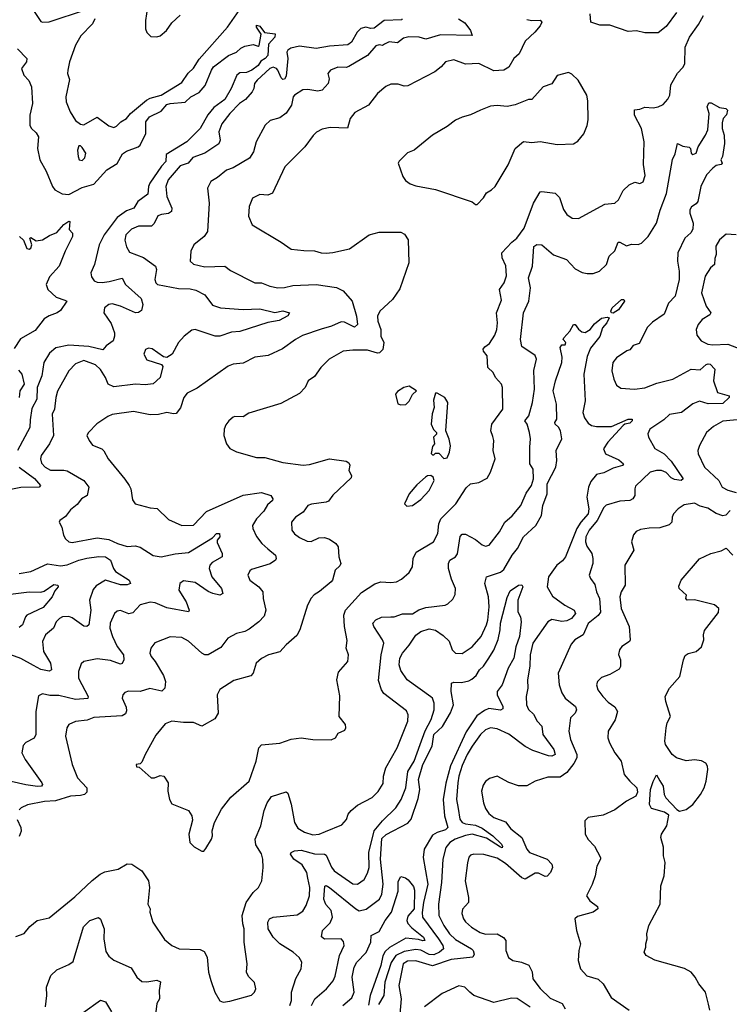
# Model space of a CAD drawing. Extents: x 1268547 to 1425625, y 515768 to 616754.
# Tile 199 of 256: x 1353598 to 1357875, y 522871 to 528800. Entities that reach past the tile are written whole.
import ezdxf

# ---------------------------------------------------------------- set-up
doc = ezdxf.new("R2010")
doc.units = 0

msp = doc.modelspace()

# ---------------------------------------------------------------- linework, layer by layer
at = {"layer": '0CON10XD'}
for points in [[(1353646.5, 528905), (1353725, 528789.2), (1353735, 528784.3), (1353775, 528787.5), (1353995, 528858.1)], [(1354374.5, 528915.5), (1354356.2, 528795), (1354356.7, 528745), (1354365, 528722.5), (1354388.3, 528698.3), (1354425, 528696.7), (1354445, 528703.3), (1354483.8, 528735), (1354515, 528780), (1354565, 528826.2)], [(1354050.8, 528805), (1354036.9, 528775), (1353967.1, 528702.9), (1353934.7, 528645.3), (1353898.1, 528545), (1353888.1, 528495), (1353887.1, 528475), (1353899.1, 528439.1), (1353877.1, 528335), (1353877.5, 528305), (1353903.1, 528245), (1353935, 528192), (1353965, 528170.8), (1353985, 528167.5), (1354065, 528212.5), (1354135, 528161.2), (1354165, 528151.2), (1354182.3, 528157.7), (1354207.5, 528185), (1354241.2, 528205), (1354266.2, 528235), (1354362.5, 528315), (1354385, 528328), (1354450, 528345), (1354575, 528421.1), (1354612.7, 528477.3), (1354645, 528507.1), (1354679, 528561), (1354850.3, 528755), (1354934.6, 528875)], [(1357556.3, 528843.7), (1357495, 528758.8), (1357445, 528721.2), (1357365, 528720.8), (1357315, 528732.5), (1357265, 528729.2), (1357155, 528766), (1357095, 528766.2), (1357040, 528785), (1357036.2, 528835)], [(1355902, 528805), (1355901.7, 528798.3), (1355795, 528794.7), (1355735, 528748), (1355715, 528746.1), (1355685, 528753.9), (1355655, 528746.3), (1355632.2, 528725), (1355597.1, 528665), (1355575, 528648.9), (1355465, 528640.9), (1355385, 528627.1), (1355285, 528640), (1355231.9, 528628.1), (1355215, 528617.1), (1355209.1, 528605), (1355214.8, 528565), (1355205, 528460), (1355195, 528442.5), (1355185, 528440), (1355175, 528449.1), (1355154.7, 528495), (1355145, 528505.8), (1355125, 528513.1), (1355105, 528505.3), (1355028.7, 528435), (1355013.1, 528415), (1355010, 528385), (1354999.5, 528365), (1354959.9, 528320.1), (1354922.9, 528295), (1354865, 528235.5), (1354816.7, 528173.3), (1354797.5, 528125), (1354806.2, 528075), (1354798.2, 528051.8), (1354715, 527995.9), (1354640.8, 527969.2), (1354614.2, 527935), (1354565, 527920), (1354493.2, 527835), (1354479.2, 527795), (1354484.7, 527735.3), (1354514.7, 527665), (1354513.9, 527645), (1354495, 527631.9), (1354452.8, 527627.2), (1354431.5, 527618.5), (1354408.1, 527571.9), (1354392.9, 527557.1), (1354315, 527556.9), (1354271.2, 527538.8), (1354238.5, 527505), (1354232.3, 527472.3), (1354241.4, 527431.4), (1354260.5, 527400.5), (1354345, 527368.2), (1354416.9, 527315), (1354422.2, 527295), (1354413.6, 527235), (1354418.9, 527215), (1354428.8, 527205), (1354555, 527180.4), (1354625, 527179.6), (1354660.3, 527170.3), (1354713.4, 527143.4), (1354761.2, 527081.2), (1354808.8, 527065), (1354945, 527054.2), (1355045, 527058.7), (1355135, 527037.1), (1355185, 527045.8), (1355223.8, 527035), (1355213.6, 527016.4), (1355161.2, 526988.8), (1355093.7, 526976.3), (1354925, 526922.5), (1354875, 526917.5), (1354805, 526894.7), (1354775.4, 526894.6), (1354655, 526933.3), (1354635, 526931.2), (1354589.5, 526895), (1354555.6, 526855), (1354516.7, 526785), (1354485, 526766.2), (1354465, 526768.8), (1354397.6, 526817.6), (1354375, 526822), (1354355.8, 526814.2), (1354347.1, 526785), (1354365, 526751.4), (1354453.8, 526723.8), (1354461.2, 526711.2), (1354445.5, 526644.5), (1354402.9, 526607.1), (1354355, 526601.5), (1354295.3, 526604.7), (1354165, 526588.2), (1354131.9, 526605), (1354115, 526645.6), (1354085, 526693.6), (1354055, 526721.6), (1353985, 526746.7), (1353935, 526726.5), (1353895, 526685.6), (1353827.1, 526562.9), (1353816.2, 526525), (1353808.2, 526455), (1353794.7, 526425.3), (1353802.9, 526295), (1353778.5, 526245), (1353727.3, 526175), (1353723.8, 526155), (1353728.9, 526128.9), (1353750.9, 526105), (1353785, 526088.1), (1353865, 526088), (1353885, 526082.9), (1353985, 526025.6), (1354014.5, 525985), (1354005.5, 525935), (1353970.5, 525915), (1353945, 525880.6), (1353905, 525849.2), (1353875, 525809.2), (1353840, 525785), (1353836.7, 525775), (1353851.4, 525745), (1353862.1, 525695), (1353875, 525672.9), (1353895, 525655.6), (1353915, 525652.5), (1354065, 525679.7), (1354135, 525670.3), (1354187.5, 525645), (1354245, 525627.9), (1354295, 525631.4), (1354324.4, 525624.4), (1354402.8, 525572.8), (1354450, 525565), (1354535, 525582.7), (1354615, 525591.3), (1354760.9, 525679.1), (1354785, 525705.6), (1354803.3, 525705), (1354804.3, 525685), (1354788.8, 525665), (1354787.7, 525652.3), (1354818.1, 525585), (1354818.1, 525565), (1354758.1, 525531.9), (1354744.4, 525515), (1354739.5, 525495), (1354755.4, 525445), (1354813.6, 525375), (1354823.1, 525345), (1354805, 525335.4), (1354762.5, 525345), (1354735, 525356.5), (1354655, 525410), (1354585, 525420.2), (1354562.6, 525405), (1354557.9, 525365), (1354601.1, 525295), (1354619.2, 525245), (1354615.8, 525234.2), (1354485, 525258.6), (1354415, 525288.6), (1354385, 525291.8), (1354325, 525275.6), (1354280.9, 525229.1), (1354256.9, 525223.1), (1354205, 525241.9), (1354185, 525239.2), (1354169.2, 525225), (1354142.7, 525165), (1354140.8, 525135), (1354157.3, 525085), (1354186.2, 525025), (1354224.7, 524974.7), (1354226.4, 524945), (1354216.2, 524923.8), (1354205, 524919.1), (1354145, 524941.3), (1354065, 524950.5), (1353985, 524934.2), (1353968.8, 524921.2), (1353951.9, 524875), (1353953.6, 524835), (1354010, 524725), (1354008.5, 524711.5), (1353934.6, 524705.4), (1353835, 524730.8), (1353780.9, 524730.9), (1353735, 524741.2), (1353711.2, 524728.8), (1353696.4, 524635), (1353695.6, 524495), (1353685, 524474), (1353635, 524448), (1353619.7, 524430.3), (1353612.2, 524385), (1353630.4, 524345), (1353732.5, 524205), (1353735.7, 524195), (1353730, 524185), (1353705, 524182.9), (1353635, 524193.1), (1353546.9, 524213.1)], [(1356242, 528805), (1356280.2, 528780.2), (1356314.4, 528735), (1356326, 528704), (1356135, 528709.3), (1356045, 528682), (1356006.5, 528693.5), (1355943.8, 528696.2), (1355911.3, 528688.7), (1355875, 528661.2), (1355825, 528667.2), (1355796.7, 528653.3), (1355785, 528644.3), (1355765, 528647.5), (1355745, 528641.5), (1355695, 528584.4), (1355581.7, 528518.3), (1355565, 528512.7), (1355515, 528513.1), (1355471.2, 528495), (1355454.3, 528475.7), (1355462.7, 528442.7), (1355457.5, 528415), (1355422, 528375), (1355395, 528369.6), (1355335, 528379.5), (1355305, 528377.1), (1355253.8, 528346.2), (1355245.5, 528334.5), (1355235.9, 528285), (1355205, 528237.7), (1355165, 528208.2), (1355106.8, 528193.2), (1355078, 528165), (1355024, 528065), (1355006.9, 528003.1), (1354984, 527965), (1354885, 527907.8), (1354845, 527893.3), (1354791.2, 527848.8), (1354750, 527825), (1354730.8, 527785), (1354739.4, 527695), (1354729.4, 527525), (1354710, 527495), (1354648.6, 527445), (1354630, 527405), (1354625.8, 527345.8), (1354646.7, 527326.7), (1354715, 527311.8), (1354835, 527315.8), (1354869.5, 527289.5), (1355015, 527215.8), (1355055, 527215.5), (1355105, 527195.7), (1355154.5, 527184.5), (1355195, 527187.3), (1355245, 527200), (1355385, 527204.5), (1355507.5, 527187.5), (1355546.8, 527166.8), (1355601.5, 527105), (1355627.6, 527015), (1355635, 526964.2), (1355615, 526948.9), (1355555, 526979.3), (1355535, 526980.9), (1355477.5, 526955), (1355415, 526936.7), (1355301.8, 526898.2), (1355260, 526875), (1355182.7, 526817.3), (1355095, 526777.5), (1355015, 526766.9), (1354945, 526730.8), (1354885, 526725.8), (1354855, 526712.5), (1354668.6, 526581.4), (1354608.3, 526551.7), (1354587.1, 526525), (1354566.6, 526463.4), (1354542.1, 526427.9), (1354525, 526425.7), (1354485, 526434.4), (1354435, 526421.5), (1354385, 526420), (1354285, 526439.5), (1354155, 526422.2), (1354128.9, 526411.1), (1354063.7, 526366.3), (1354013.3, 526315), (1354003.8, 526295), (1354016.2, 526265), (1354037.3, 526237.3), (1354092.5, 526215), (1354105, 526203.3), (1354131.4, 526155), (1354232.8, 526032.8), (1354257.5, 525995), (1354267.1, 525975), (1354277.7, 525907.7), (1354294.1, 525884.1), (1354385, 525860), (1354425.9, 525855.9), (1354495, 525790), (1354574.5, 525754.5), (1354645, 525756.5), (1354725, 525838.9), (1354945, 525936.4), (1355055, 525953.6), (1355112.5, 525935), (1355123.8, 525915), (1355122, 525905), (1355092.1, 525877.9), (1355070.4, 525839.6), (1355024.8, 525795.2), (1355001.5, 525755), (1355003.6, 525735), (1355025, 525687.5), (1355056.7, 525645), (1355092.9, 525612.9), (1355139.4, 525575), (1355144.2, 525555.8), (1355139.2, 525545), (1355107.2, 525522.8), (1354995, 525489.4), (1354985, 525481.2), (1354974, 525455), (1354986, 525425), (1355040, 525385), (1355064.2, 525355), (1355065.6, 525315), (1355082.5, 525245), (1355071.4, 525208.6), (1355040, 525175), (1354980.4, 525129.6), (1354955, 525115.6), (1354905, 525104.3), (1354853.4, 525076.6), (1354811.1, 525018.9), (1354735, 524975.7), (1354715, 524975.6), (1354695, 524985.6), (1354615, 525058.5), (1354575, 525080.5), (1354505, 525083.8), (1354413.4, 525046.6), (1354387.8, 525015), (1354382.7, 524985), (1354390, 524965), (1354415.6, 524935), (1354465, 524850.8), (1354476.3, 524815), (1354472.2, 524775), (1354455, 524757.1), (1354382.8, 524772.8), (1354325, 524755.2), (1354255, 524756.5), (1354231.3, 524748.7), (1354219.2, 524735), (1354216.7, 524715), (1354240.4, 524660.4), (1354242.6, 524637.4), (1354235, 524620), (1354215, 524608.5), (1354045, 524598.9), (1354005, 524582.9), (1353935, 524574.5), (1353895, 524555.7), (1353882.7, 524535), (1353874.5, 524485), (1353914.4, 524315), (1353947.1, 524235), (1354002.3, 524175), (1354002.3, 524147.7), (1353988, 524135), (1353965, 524127.7), (1353905, 524123.6), (1353815, 524096.5), (1353748.7, 524091.3), (1353645, 524071.8), (1353607.5, 524055), (1353595, 524042.9)], [(1356655, 528800.8), (1356685, 528794.6), (1356735, 528796.4), (1356745.6, 528785), (1356735, 528763.3), (1356702.1, 528725), (1356645, 528669.4), (1356608.5, 528595), (1356576.7, 528565), (1356545, 528513.6), (1356515, 528495.4), (1356455, 528492.2), (1356365, 528536.4), (1356285, 528531.1), (1356215, 528557.1), (1356164.5, 528545.5), (1356138, 528515), (1356100, 528485), (1355938, 528402), (1355915, 528398.6), (1355879.3, 528410.7), (1355835, 528410.8), (1355805, 528397.5), (1355754.2, 528355), (1355700.8, 528285), (1355618.3, 528241.7), (1355590.8, 528205), (1355574.3, 528145.7), (1355468.9, 528151.1), (1355420.4, 528139.6), (1355387.8, 528122.2), (1355366.8, 528103.2), (1355316.7, 528035), (1355196.7, 527913.3), (1355122.2, 527755), (1355094, 527744), (1355045, 527748.1), (1355001.2, 527725), (1354981.4, 527675), (1354976.2, 527616.2), (1355000, 527565), (1355175, 527460.8), (1355235, 527417.5), (1355310.7, 527410.7), (1355375, 527408.5), (1355415, 527395.9), (1355445, 527394.6), (1355485, 527396.9), (1355585, 527420), (1355705, 527504.1), (1355765, 527520), (1355895, 527520), (1355918.2, 527508.2), (1355940, 527475), (1355942.9, 527335), (1355890, 527180), (1355845.7, 527114.3), (1355768, 527045), (1355754.4, 527015), (1355755.8, 526985), (1355774.4, 526935), (1355775, 526893.3), (1355791.8, 526855), (1355786.5, 526813.5), (1355766, 526794), (1355755, 526792.7), (1355695, 526810), (1355605, 526810), (1355546.7, 526803.3), (1355462.9, 526755), (1355412.9, 526705), (1355375, 526651.2), (1355336.2, 526625), (1355319.2, 526585), (1355285, 526549.2), (1355171.5, 526488.5), (1354979.5, 526430.5), (1354945, 526407.5), (1354895, 526411.2), (1354885, 526406.2), (1354858.8, 526385), (1354840.3, 526359.7), (1354830.8, 526335), (1354828, 526295), (1354843.8, 526245), (1354865, 526218), (1354905, 526197.1), (1355025, 526162.9), (1355076.4, 526163.6), (1355185, 526133.1), (1355307.3, 526117.3), (1355345, 526121.5), (1355465, 526154.5), (1355565, 526141.5), (1355581.1, 526131.1), (1355587.9, 526117.9), (1355581.4, 526085), (1355598.8, 526055), (1355595, 526041.2), (1355485, 525936.7), (1355459.1, 525900.9), (1355445, 525894.3), (1355357, 525883), (1355335, 525874.2), (1355305.6, 525835), (1355260, 525805), (1355237.1, 525775), (1355237.5, 525725), (1355255, 525702.9), (1355285, 525681.1), (1355330.7, 525660.7), (1355355, 525656.9), (1355400.7, 525679.3), (1355435, 525681.9), (1355465, 525672), (1355503.3, 525645), (1355518, 525625), (1355522.2, 525565), (1355533.5, 525525), (1355528, 525512), (1355499.2, 525485), (1355484.1, 525425.9), (1355475.8, 525414.2), (1355405, 525356.2), (1355372.7, 525337.3), (1355354.3, 525315.7), (1355332.5, 525275), (1355286.5, 525125), (1355267.8, 525092.2), (1355203.7, 525036.3), (1355165, 524992.9), (1355097.5, 524975), (1355055, 524954), (1355024.3, 524925), (1355004.3, 524865.7), (1354991.7, 524848.3), (1354889.7, 524820.3), (1354804.2, 524765.8), (1354788.8, 524735), (1354794, 524625), (1354775, 524590), (1354695, 524545.7), (1354645, 524567.5), (1354585, 524567.1), (1354515, 524575.7), (1354475, 524560.8), (1354419.1, 524490.9), (1354353.9, 524376.1), (1354335, 524330), (1354325, 524320), (1354300, 524315), (1354301.7, 524301.7), (1354318.3, 524298.3), (1354390, 524235), (1354410, 524235), (1354445, 524248), (1354466.7, 524245), (1354493.8, 524205), (1354491.2, 524155), (1354501.2, 524105), (1354515, 524077.5), (1354615, 524038.8), (1354635.9, 524005.9), (1354639.3, 523980.7), (1354616.7, 523895), (1354623.3, 523845), (1354649.3, 523819.3), (1354695, 523792.5), (1354707, 523793), (1354720.7, 523809.3), (1354753.9, 523866.1), (1354760, 523885), (1354758.8, 523915), (1354772.5, 523965), (1354814.2, 524045.8), (1354871.3, 524118.7), (1354980.8, 524215), (1355024.3, 524335), (1355040, 524415), (1355055, 524433.8), (1355165, 524444.4), (1355235, 524466.9), (1355295, 524475.7), (1355365.8, 524465.8), (1355475, 524464.4), (1355501.2, 524475), (1355517, 524503), (1355557.3, 524522.7), (1355563.8, 524535), (1355561.2, 524555), (1355524.2, 524605), (1355527.9, 524727.9), (1355508.8, 524825), (1355519.5, 524870.5), (1355576.2, 524935), (1355580, 524975), (1355566, 525015), (1355571.2, 525061.2), (1355555.7, 525145), (1355550.8, 525215), (1355560.8, 525245), (1355658.9, 525351.1), (1355737.6, 525402.4), (1355775, 525414.6), (1355835, 525410), (1355868.8, 525415), (1355899.8, 525430.2), (1355945, 525470.8), (1355965.8, 525505), (1355969.4, 525555), (1355987, 525593), (1356092.5, 525655), (1356117.5, 525705), (1356123.9, 525765), (1356136.7, 525793.3), (1356226.9, 525885), (1356288.3, 525981.7), (1356315, 526005.6), (1356365, 526013.3), (1356415, 526038.8), (1356435.5, 526074.5), (1356463.3, 526155), (1356451.8, 526205), (1356456.5, 526265), (1356450.2, 526290.2), (1356437.5, 526325), (1356444.4, 526365), (1356509.6, 526455), (1356506.9, 526585), (1356501.4, 526605), (1356466, 526645), (1356452, 526675), (1356420, 526705), (1356415.6, 526775), (1356393.1, 526803.1), (1356391.2, 526815), (1356400.4, 526829.6), (1356429.8, 526850.2), (1356460.6, 526899.4), (1356474.4, 526935), (1356477.8, 526975), (1356471.1, 527035), (1356501.7, 527111.7), (1356490, 527175), (1356518.6, 527215), (1356532.7, 527257.3), (1356528.5, 527318.5), (1356506.5, 527366.5), (1356504.4, 527395), (1356565, 527460.6), (1356595, 527484.5), (1356638.2, 527545), (1356695, 527695.8), (1356735, 527762.5), (1356745, 527765.7), (1356825, 527754.3), (1356850.7, 527729.3), (1356875, 527657.5), (1356895, 527626.7), (1356927.5, 527605), (1356965, 527603.1), (1357125, 527688.6), (1357185.5, 527694.5), (1357207.5, 527715), (1357235, 527771.2), (1357271.2, 527805), (1357305, 527822), (1357335, 527813.8), (1357355, 527823.3), (1357367.8, 527862.2), (1357358.3, 527928.3), (1357361.8, 528065), (1357345.2, 528145.2), (1357304.2, 528225), (1357303.6, 528256.4), (1357335, 528260), (1357365, 528273.1), (1357415, 528268.9), (1357446.7, 528275), (1357475, 528290), (1357505, 528322), (1357515.7, 528345), (1357523, 528407), (1357562.4, 528477.6), (1357595, 528512), (1357606.4, 528533.6), (1357608.6, 528635), (1357634.6, 528695)], [(1357634.6, 528695), (1357689.7, 528770.3), (1357720, 528825)], [(1353584.2, 528624.2), (1353640.6, 528565), (1353640, 528545), (1353610, 528505), (1353622.5, 528465), (1353653, 528433), (1353670, 528395), (1353675.3, 528295), (1353660.4, 528225), (1353660.4, 528165), (1353666.8, 528146.8), (1353698.1, 528118.1), (1353711.5, 528095), (1353705.5, 528025), (1353720, 527955), (1353757.4, 527887.4), (1353795.3, 527795.3), (1353810.6, 527775), (1353855, 527751.5), (1353895, 527746.8), (1353975, 527790.1), (1354045, 527808.7), (1354123.8, 527896.2), (1354185, 527933.1), (1354218.7, 527991.3), (1354242.1, 528007.9), (1354313.1, 528035), (1354325.2, 528044.8), (1354357.7, 528115), (1354359.1, 528185), (1354379.8, 528215), (1354450.6, 528249.4), (1354485, 528289.3), (1354505, 528295.8), (1354595, 528302.5), (1354630, 528335), (1354679.1, 528360.9), (1354716.2, 528403.8), (1354753.3, 528495), (1354766.9, 528515), (1354856.2, 528583.8), (1354904.4, 528605), (1354930.9, 528629.1), (1354955, 528640.4), (1355005, 528650), (1355035, 528640), (1355041.2, 528645), (1355053, 528713), (1355025, 528753.8), (1355025, 528766.7), (1355045, 528760), (1355073.4, 528723.4), (1355137.5, 528715), (1355135.5, 528695), (1355097.6, 528652.4), (1355094.5, 528585), (1355078.2, 528565), (1355050.5, 528549.5), (1355035, 528524.4), (1354997.1, 528495), (1354965, 528481.8), (1354925, 528478.8), (1354907.5, 528465), (1354873.3, 528385), (1354835, 528318.2), (1354768.8, 528271.2), (1354732.8, 528227.2), (1354685, 528144.5), (1354605, 528064), (1354481.1, 527988.9), (1354478.8, 527945), (1354452.1, 527917.9), (1354382.9, 527815), (1354374.8, 527795), (1354370.3, 527749.7), (1354309.3, 527705), (1354285.2, 527664.8), (1354241.9, 527648.1), (1354185, 527608.8), (1354107.8, 527505), (1354077.8, 527445), (1354050, 527325), (1354026.5, 527275), (1354031.2, 527251.2), (1354047.2, 527227.2), (1354065, 527219.1), (1354095, 527218.2), (1354137.3, 527222.7), (1354215, 527244.3), (1354236.5, 527205), (1354330.6, 527120.6), (1354340, 527085), (1354331.7, 527048.3), (1354315, 527036.7), (1354295.4, 527035.4), (1354205, 527075.2), (1354155, 527087.9), (1354135, 527084.7), (1354109.6, 527065), (1354105.6, 527035), (1354149.8, 526969.8), (1354169.2, 526915), (1354169.2, 526895), (1354162, 526865), (1354120, 526835), (1354098.8, 526811.2), (1354015, 526831), (1353895, 526839.8), (1353815.4, 526824.6), (1353777.8, 526792.2), (1353743.8, 526735), (1353732.7, 526655), (1353704.1, 526584.1), (1353700.9, 526515), (1353670.7, 526459.3), (1353661.3, 526391.3), (1353659.5, 526345), (1353585.3, 526204.7)], [(1356355, 527687.5), (1356393.9, 527726.1), (1356412.3, 527757.7), (1356442.5, 527775), (1356464.1, 527795.9), (1356541.4, 527925), (1356585, 528023.8), (1356633.9, 528066.1), (1356685, 528060), (1356735, 528066.7), (1356837.7, 528047.7), (1356935, 528052.9), (1356960.9, 528069.1), (1356997, 528113), (1357018, 528162), (1357023.4, 528196.6), (1357021.3, 528311.3), (1357015.4, 528345.4), (1356964, 528435), (1356925, 528472), (1356905, 528482), (1356836.4, 528463.6), (1356805, 528412.5), (1356752.5, 528395), (1356685, 528320), (1356665, 528320), (1356585, 528287.1), (1356535, 528277.1), (1356475, 528282.5), (1356435, 528278.6), (1356375.6, 528254.4), (1356315, 528225.8), (1356265, 528212.5), (1356225, 528194.2), (1356174.4, 528155.6), (1356085, 528103.8), (1355975, 528013.8), (1355935, 527997.5), (1355885, 527947.5), (1355880, 527935), (1355906.2, 527855), (1355922.3, 527832.3), (1355952.3, 527812.3), (1355985, 527800), (1356105, 527777.5), (1356325, 527703.8), (1356345, 527687.5), (1356355, 527687.5)], [(1355835, 525204.6), (1355855, 525203.6), (1355905, 525222.9), (1355965, 525223.1), (1356003.3, 525246.7), (1356045, 525260), (1356162.5, 525275), (1356178.1, 525281.9), (1356209.1, 525310.9), (1356221.9, 525338.1), (1356224.4, 525375), (1356200, 525430), (1356181.5, 525495), (1356181.5, 525525), (1356190.6, 525545), (1356225, 525564.4), (1356237.4, 525582.6), (1356253.1, 525686.9), (1356265, 525701.2), (1356285, 525701.4), (1356345, 525670), (1356385, 525637.1), (1356405, 525630), (1356427.5, 525635), (1356489.5, 525715), (1356522.5, 525775), (1356566.9, 525813.1), (1356619.2, 525875), (1356651.1, 525948.9), (1356682.2, 525995), (1356694.5, 526035), (1356692.7, 526092.7), (1356673.5, 526125), (1356672.1, 526225), (1356676.2, 526275), (1356670.9, 526315), (1356656.4, 526365), (1356642.2, 526385), (1356666.4, 526415), (1356689.2, 526495), (1356700, 526575), (1356697.3, 526687.3), (1356713.1, 526755), (1356705, 526777.5), (1356625, 526831.2), (1356616.5, 526875), (1356634.1, 527035), (1356666.8, 527105), (1356676, 527185), (1356664.6, 527244.6), (1356687.8, 527315), (1356697, 527433), (1356715, 527446.5), (1356745, 527444.4), (1356815, 527384.4), (1356894.2, 527355), (1356945, 527300), (1356988.3, 527278.3), (1357018.8, 527271.2), (1357055, 527272), (1357092.5, 527285), (1357134.2, 527325), (1357150, 527375), (1357185, 527408.8), (1357205, 527460), (1357215, 527460.8), (1357255, 527438.8), (1357285, 527448.8), (1357325, 527446), (1357346.2, 527455), (1357386.2, 527493.8), (1357436.7, 527575), (1357457.9, 527652.1), (1357496.2, 527753.8), (1357532.7, 527957.3), (1357548.3, 527991.7), (1357562.5, 528055), (1357595, 528038), (1357632.3, 528032.3), (1357640, 528025), (1357643.8, 527995), (1357655, 527988), (1357675.7, 527995), (1357686, 528035), (1357732, 528105), (1357744.5, 528135.5), (1357753.9, 528233.9), (1357742.1, 528275), (1357751.3, 528298.7), (1357765, 528298.6), (1357815, 528270.6), (1357853.3, 528265), (1357863.9, 528253.9), (1357857, 528227), (1357836.7, 528205), (1357831.4, 528178.6), (1357831.9, 528145), (1357844.5, 528105), (1357844.6, 528055), (1357834, 527975), (1357823.3, 527955), (1357830.8, 527935), (1357825, 527928), (1357795, 527921.2), (1357775, 527906.6), (1357738.1, 527865), (1357703.9, 527795), (1357684.7, 527705), (1357675, 527690.8), (1357647.1, 527672.9), (1357636.4, 527655), (1357636.4, 527635), (1357657.7, 527575), (1357655, 527537.5), (1357643.6, 527516.4), (1357606.1, 527485), (1357564.7, 527395), (1357561.4, 527345), (1357572.2, 527285), (1357573.1, 527235), (1357548.6, 527135), (1357507.7, 527092.3), (1357482.8, 527027.2), (1357411.9, 526978.1), (1357381.9, 526948.1), (1357330.7, 526849.3), (1357295, 526837.1), (1357275, 526812.5), (1357256.7, 526805), (1357195, 526764.2), (1357172.9, 526735), (1357167.5, 526685), (1357178.6, 526635), (1357195, 526600), (1357220.5, 526580.5), (1357304.2, 526574.2), (1357365, 526582.3), (1357438.5, 526611.5), (1357534.7, 526635.3), (1357645, 526694.6), (1357699, 526691), (1357735, 526724.3), (1357747.4, 526727.4), (1357758.8, 526725), (1357787.1, 526695), (1357779.5, 526625), (1357804.2, 526555), (1357874, 526535), (1357874, 526525), (1357835, 526489.6), (1357747.1, 526487.1), (1357695, 526502), (1357655, 526485.8), (1357585.8, 526435), (1357515, 526422.5), (1357479.9, 526390.1), (1357396.1, 526333.9), (1357384.5, 526305.5), (1357387.5, 526285), (1357425, 526217.5), (1357481.9, 526185), (1357525, 526141.9), (1357596.7, 526035), (1357584.1, 526025.9), (1357545, 526030.7), (1357525, 526041.8), (1357494.1, 526074.1), (1357465, 526084.7), (1357435, 526085.8), (1357398.6, 526075), (1357310, 525990), (1357304.4, 525975), (1357305.5, 525935), (1357292.5, 525915), (1357275, 525904.4), (1357215, 525899.6), (1357133.4, 525876.6), (1357118.2, 525861.8), (1357077.6, 525785), (1357029.7, 525725), (1357010.3, 525685), (1357007.1, 525655), (1357015, 525630), (1357045.8, 525585.8), (1357052.5, 525555), (1357052.3, 525525), (1357029.4, 525455), (1357037.1, 525435), (1357065, 525398.8), (1357074.5, 525355), (1357093.3, 525315), (1357098.7, 525231.3), (1357085, 525213.1), (1357025, 525163.3), (1356993.4, 525096.6), (1356943.8, 525066.2), (1356921.2, 525038.8), (1356843.1, 524865), (1356848.5, 524795), (1356866, 524746), (1356885.7, 524715), (1356946.7, 524665), (1356954.4, 524645), (1356945.6, 524625), (1356918.1, 524595), (1356907.5, 524515), (1356917.9, 524465), (1356955.9, 524375), (1356956, 524355), (1356938.1, 524321.9), (1356895, 524267.4), (1356855, 524238.6), (1356780.9, 524239.1), (1356705, 524214.2), (1356655, 524185.8), (1356605, 524185.8), (1356545, 524207.5), (1356475, 524244.2), (1356429.1, 524230.9), (1356405, 524212), (1356391.2, 524191.2), (1356381.1, 524155), (1356393.2, 524085), (1356405, 524050.8), (1356425, 524020.8), (1356455, 523995.7), (1356525, 523970), (1356558.6, 523928.6), (1356625.3, 523875.3), (1356653.9, 523805), (1356670.5, 523785), (1356777.5, 523745), (1356805.8, 523715), (1356809.2, 523695), (1356798, 523665), (1356776.8, 523643.2), (1356765, 523640.5), (1356725, 523660.3), (1356705, 523660.8), (1356645, 523623.8), (1356625, 523631.6), (1356525, 523718.8), (1356475, 523750.6), (1356395, 523773.5), (1356335.6, 523774.4), (1356315, 523769.2), (1356305, 523756.7), (1356296.5, 523723.5), (1356283.1, 523615), (1356303.3, 523515), (1356302.9, 523485), (1356266.8, 523443.2), (1356262.9, 523417.1), (1356271.9, 523385), (1356285, 523367.5), (1356320.8, 523335), (1356373.4, 523303.4), (1356405, 523293.8), (1356475, 523294.5), (1356513.2, 523273.2), (1356528, 523255), (1356527.8, 523195), (1356543.1, 523153.1), (1356570, 523135), (1356622.5, 523125), (1356665.9, 523105.9), (1356685.7, 523065.7), (1356691.5, 523025), (1356735, 522965.8), (1356795, 522907.8), (1356867.1, 522875), (1356884.5, 522844.5)], [(1353975, 527951.2), (1353991.7, 527968.3), (1353996.7, 527995), (1353975, 528030), (1353965, 528040), (1353955, 528040), (1353947.5, 528015), (1353951.2, 527975), (1353957.5, 527955), (1353975, 527951.2)], [(1353596.7, 527495), (1353622, 527472), (1353641.7, 527421.7), (1353655, 527417.5), (1353666.1, 527423.9), (1353672.5, 527445), (1353660, 527485), (1353665, 527487.5), (1353698.3, 527468.3), (1353735, 527473.3), (1353778.8, 527501.2), (1353822.1, 527517.9), (1353864.3, 527565.7), (1353895, 527587.5), (1353900, 527585), (1353897, 527537), (1353916.7, 527515), (1353917.5, 527495), (1353873.2, 527406.8), (1353836.9, 527315), (1353778.5, 527251.5), (1353757.8, 527205), (1353767.5, 527175), (1353818, 527128), (1353871.2, 527111.2), (1353882.5, 527105), (1353845, 527049.2), (1353825, 527034.4), (1353775, 527017.5), (1353745, 526998.1), (1353691, 526929), (1353602.7, 526877.3), (1353565, 526819.2)], [(1357915, 527504.3), (1357855, 527508.8), (1357816, 527475), (1357792.5, 527435), (1357795.8, 527385.8), (1357787.5, 527362.5), (1357785.8, 527325), (1357761.2, 527305), (1357728.2, 527255), (1357707.7, 527155), (1357735.3, 527075), (1357762.7, 527035), (1357757.7, 527022.3), (1357711.4, 526995), (1357686.5, 526965), (1357675.4, 526935), (1357679.6, 526899.6), (1357704.2, 526865), (1357745, 526846.1), (1357775, 526841.8), (1357865, 526846.4), (1357945, 526815.4)], [(1357175, 527031.9), (1357164.2, 527034.2), (1357160, 527045), (1357169.1, 527065), (1357225, 527114.5), (1357239.2, 527115), (1357243.5, 527105), (1357207.7, 527052.3), (1357175, 527031.9)], [(1355335, 523631.2), (1355328.1, 523665), (1355300, 523710), (1355251.2, 523745), (1355230.6, 523775), (1355234.3, 523785), (1355254, 523795), (1355295, 523799.8), (1355375, 523777.7), (1355435, 523774.2), (1355445, 523768.7), (1355476.8, 523696.8), (1355493.6, 523675), (1355605, 523596.7), (1355635, 523593.8), (1355675, 523622.2), (1355695, 523660.8), (1355703.5, 523695), (1355702.2, 523785), (1355734.1, 523915), (1355785, 523976.2), (1355865.2, 524054.8), (1355897.3, 524105), (1355924.7, 524175), (1355936.5, 524273.5), (1355975.9, 524335), (1356012, 524435), (1356042.1, 524517.9), (1356077.3, 524585), (1356096.7, 524645), (1356096.9, 524685), (1356085, 524714.2), (1356075, 524723.3), (1355933.3, 524825), (1355895, 524880), (1355884.4, 524915), (1355888.6, 524955), (1355905, 524986), (1355946, 525034), (1355985, 525093.8), (1356015, 525115.6), (1356065, 525130.9), (1356105, 525123.1), (1356151, 525091), (1356186.7, 525056.7), (1356204.5, 525005), (1356225, 524985.6), (1356265, 524983.3), (1356325, 525022.5), (1356380, 525085), (1356412.2, 525155), (1356419.7, 525185), (1356428.2, 525265), (1356423.9, 525325), (1356401.9, 525405), (1356411.2, 525445), (1356495, 525473.6), (1356515, 525488.6), (1356566.9, 525575), (1356598.9, 525615), (1356634.5, 525685.5), (1356708.9, 525755), (1356743.4, 525815), (1356751.1, 525875), (1356777.8, 525945), (1356777.3, 526005), (1356829.2, 526105), (1356835.4, 526145), (1356832.1, 526205), (1356864.6, 526275), (1356857.5, 526325), (1356845, 526346.5), (1356824.4, 526365), (1356823.3, 526375), (1356835.4, 526395), (1356832.4, 526485), (1356813.8, 526565), (1356826.5, 526625), (1356865.6, 526735), (1356868.3, 526768.3), (1356856.2, 526825), (1356865, 526842.5), (1356885, 526842.5), (1356890, 526855), (1356873.6, 526873.6), (1356876.7, 526885), (1356914.2, 526925), (1356935, 526963.8), (1356946.2, 526965), (1356965.5, 526935.5), (1356985, 526920), (1357005, 526916), (1357035.8, 526935), (1357062.4, 526967.6), (1357105, 527003.1), (1357138.8, 527008.8), (1357150, 527005), (1357136.7, 526975), (1357110, 526945), (1357095, 526891.2), (1357037.3, 526822.7), (1357018.1, 526771.9), (1356997.6, 526665), (1357006, 526505), (1356992.5, 526435), (1357002.7, 526402.7), (1357025, 526370), (1357045, 526356.7), (1357075, 526350), (1357165, 526350), (1357265, 526394.4), (1357290, 526395), (1357290, 526385), (1357275, 526369.6), (1357245, 526363.5), (1357234.6, 526355.4), (1357142.9, 526255), (1357116.7, 526215), (1357127.5, 526185), (1357208.9, 526148.9), (1357236.2, 526125), (1357230, 526115), (1357175, 526099.2), (1357118.8, 526071.2), (1357075, 526060.6), (1357040.7, 526019.3), (1357025.3, 525985), (1357016.5, 525925), (1357027.5, 525855), (1357023.3, 525825), (1356979.3, 525775), (1356955.2, 525735), (1356888.2, 525565), (1356868.8, 525541.2), (1356834.6, 525515), (1356785.5, 525445), (1356777.5, 525385), (1356808.2, 525328.2), (1356883.4, 525273.4), (1356940, 525245), (1356947.5, 525225), (1356923.1, 525195), (1356895, 525180.6), (1356865, 525175.8), (1356805, 525187.9), (1356780.6, 525175), (1356690, 525045), (1356675.2, 524974.8), (1356672.6, 524907.4), (1356658.1, 524825), (1356661.1, 524775), (1356649.5, 524725), (1356652.1, 524675), (1356665, 524645.7), (1356695, 524618.1), (1356716.7, 524575), (1356745, 524546), (1356751.2, 524495), (1356818, 524405), (1356825.6, 524375), (1356805, 524366), (1356785, 524366.2), (1356690.2, 524400.2), (1356645, 524423), (1356545, 524496.8), (1356475, 524530.4), (1356435, 524535.4), (1356405.9, 524524.1), (1356375, 524496.2), (1356325, 524425.4), (1356293.9, 524375), (1356265, 524309.4), (1356244.8, 524245.2), (1356239.1, 524205), (1356230.3, 524105), (1356239.8, 524050.2), (1356251.4, 523985), (1356265, 523966.1), (1356285, 523957.6), (1356345, 523950), (1356385, 523931.7), (1356448.9, 523885), (1356501.9, 523835), (1356508, 523822), (1356505, 523813.3), (1356495, 523816.9), (1356412.3, 523872.3), (1356325, 523894.6), (1356285, 523887.3), (1356222.5, 523865), (1356189.5, 523845), (1356166.8, 523815), (1356148.7, 523745), (1356140.8, 523605), (1356121.2, 523475), (1356124.2, 523405), (1356154.3, 523345), (1356187.9, 523295), (1356225, 523260.3), (1356320, 523205), (1356331.5, 523195), (1356337, 523173), (1356330, 523155), (1356198.3, 523141.7), (1356085, 523103.4), (1355985, 523133.8), (1355935, 523130.9), (1355908.2, 523115), (1355883.8, 522985), (1355896.9, 522905), (1355886.1, 522765)], [(1353590.3, 526690.3), (1353610.6, 526665), (1353624.4, 526605), (1353598.5, 526565), (1353595.8, 526525)], [(1355895, 526480), (1355925, 526483.3), (1355945, 526503.3), (1355965, 526542.5), (1355990, 526565), (1355945, 526593.3), (1355912.5, 526585), (1355875, 526560), (1355863.3, 526545), (1355877, 526487), (1355895, 526480)], [(1356155, 526156.7), (1356175, 526161.2), (1356188.6, 526195), (1356193.8, 526233.8), (1356186.4, 526273.6), (1356166.2, 526325), (1356177.5, 526495), (1356160, 526525), (1356115, 526550), (1356105, 526550), (1356091.7, 526508.3), (1356096.7, 526465), (1356083.9, 526426.1), (1356078.8, 526365), (1356091.7, 526331.7), (1356110, 526315), (1356110, 526305), (1356092.5, 526285), (1356097.5, 526245), (1356085, 526230), (1356078.3, 526188.3), (1356085, 526180), (1356095, 526180), (1356105, 526190), (1356125, 526190), (1356155, 526156.7)], [(1357965, 526393.8), (1357835, 526382), (1357779.6, 526350.4), (1357738.1, 526315), (1357694.6, 526235.4), (1357684.4, 526205.6), (1357686.7, 526185), (1357724.4, 526105), (1357810.8, 526025), (1357832.5, 525985), (1357865, 525966), (1357915, 525952.1)], [(1353594.5, 526104.5), (1353686.8, 526036.8), (1353724.3, 525995), (1353715, 525984.7), (1353605, 525983.5), (1353545, 525971.7)], [(1355930.7, 525870.7), (1355965, 525874.3), (1356015, 525910), (1356065.7, 525965), (1356095.8, 526025), (1356090, 526045), (1356076.1, 526056.1), (1356055, 526053.8), (1356044.1, 526045.9), (1355991.1, 525998.9), (1355946.2, 525945), (1355917.5, 525885), (1355930.7, 525870.7)], [(1357880.4, 525845), (1357852.9, 525817.1), (1357835, 525811.6), (1357795, 525825.8), (1357745, 525859.1), (1357699.9, 525869.9), (1357665, 525888.5), (1357602, 525878), (1357566.2, 525855), (1357538.6, 525825), (1357530, 525805), (1357527.5, 525775), (1357512.1, 525757.9), (1357455, 525740), (1357391.7, 525738.3), (1357340.3, 525729.7), (1357312.7, 525717.3), (1357297.5, 525697.5), (1357285.6, 525655), (1357300, 525605), (1357244.7, 525515), (1357246.2, 525395), (1357222.5, 525355), (1357214.7, 525325), (1357223.8, 525255), (1357271.2, 525145), (1357277.1, 525065), (1357274, 525055), (1357226.2, 525025), (1357212, 525005), (1357206.4, 524976.4), (1357218.8, 524945), (1357218.1, 524905), (1357211.3, 524888.7), (1357155, 524856), (1357105, 524838.8), (1357081.2, 524815), (1357074, 524795), (1357082.5, 524765), (1357113.3, 524725), (1357145, 524689.4), (1357185, 524662.9), (1357201.1, 524635), (1357186, 524584), (1357144.5, 524515.5), (1357143.3, 524475), (1357152.5, 524445), (1357185.6, 524385), (1357222.2, 524335), (1357240.8, 524255), (1357274.3, 524215), (1357318.2, 524175), (1357322.2, 524147.8), (1357311.9, 524125), (1357255, 524094.6), (1357185, 524042.5), (1357115, 524010.8), (1357025, 523996), (1357003.8, 523975), (1357006.2, 523895), (1357025, 523863.8), (1357062.7, 523822.7), (1357099.2, 523755), (1357099.2, 523745), (1357076.8, 523703.2), (1357065.6, 523645), (1357047.6, 523592.4), (1357014.4, 523525), (1357034.5, 523495), (1357080.6, 523460.6), (1357081.9, 523445), (1357055, 523426.8), (1356960.6, 523399.4), (1356943.8, 523385), (1356953.9, 523316.1), (1356978.6, 523235), (1356968.6, 523195), (1356964.2, 523135), (1356978, 523085), (1357015, 523042), (1357085, 523021.9), (1357113.5, 522993.5), (1357162.6, 522912.6), (1357270.6, 522835)], [(1357757.5, 522835), (1357748.2, 522871.8), (1357731.5, 522945), (1357690, 522995), (1357669.1, 523035), (1357643.8, 523065), (1357605, 523086), (1357425, 523136.9), (1357373.5, 523165), (1357362.2, 523185), (1357372.5, 523215), (1357371.2, 523235), (1357380, 523265), (1357378, 523295), (1357389.2, 523345), (1357458, 523475), (1357461.9, 523585), (1357482, 523645), (1357487.5, 523725), (1357477.5, 523765), (1357477.1, 523817.1), (1357462, 523875), (1357466.2, 523895), (1357498, 523945), (1357509.3, 524009.3), (1357485, 524027.5), (1357405, 524050), (1357393.8, 524075), (1357400, 524165), (1357415, 524213.3), (1357435, 524252.5), (1357456, 524216), (1357476.7, 524185), (1357482.5, 524135), (1357492.5, 524115), (1357557.5, 524045), (1357575, 524034.2), (1357615, 524044.5), (1357654.4, 524075), (1357701.8, 524135), (1357722.1, 524175), (1357734.7, 524215.3), (1357744.5, 524285), (1357743.1, 524305), (1357733.5, 524323.5), (1357706.9, 524336.9), (1357665, 524343.1), (1357615, 524337.8), (1357556.7, 524355), (1357531.2, 524375), (1357490, 524435), (1357486.2, 524455), (1357494.2, 524535.8), (1357500, 524565), (1357520, 524605), (1357492, 524695), (1357488.8, 524725), (1357514, 524775), (1357577.1, 524845), (1357598, 524945), (1357609.5, 524970.5), (1357627, 524983), (1357675, 524995.7), (1357706.4, 525023.6), (1357721.9, 525065), (1357719.4, 525095), (1357725, 525121.2), (1357809.8, 525230.2), (1357812, 525255), (1357785, 525276.7), (1357665, 525305.6), (1357620, 525305), (1357613.3, 525315), (1357617.5, 525335), (1357572.5, 525375), (1357570.7, 525389.3), (1357584.2, 525425.8), (1357695, 525553.8), (1357764.1, 525585.9), (1357825, 525601.2), (1357855, 525617.5), (1357896.2, 525575)], [(1353595, 525465.4), (1353665, 525476.5), (1353765, 525524.1), (1353845, 525510.5), (1353885, 525516.3), (1353955, 525545.3), (1354002.7, 525557.3), (1354075, 525566.7), (1354115, 525564.7), (1354146.2, 525545), (1354163.2, 525495), (1354176.2, 525476.2), (1354258.8, 525425), (1354266.7, 525405), (1354245, 525396), (1354205, 525396.7), (1354115, 525423.9), (1354059.3, 525390.7), (1354041.9, 525368.1), (1354019.5, 525305), (1354026.1, 525245), (1354014.4, 525155), (1354003.8, 525146.2), (1353985, 525148.7), (1353915, 525198), (1353895.2, 525205.2), (1353856.1, 525203.9), (1353837.5, 525195), (1353818.1, 525175), (1353802.5, 525135), (1353754.4, 525095), (1353736.4, 525055), (1353741.8, 524995), (1353783.5, 524925), (1353790, 524885), (1353775, 524876.9), (1353725, 524886.1), (1353681.4, 524911.4), (1353605, 524952.6), (1353545, 524974.6)], [(1353476.6, 525333.4), (1353655, 525354.6), (1353725, 525352.2), (1353745, 525358.9), (1353805, 525398.8), (1353828, 525395), (1353830.6, 525385), (1353810.2, 525359.8), (1353793.3, 525325), (1353739, 525261), (1353641.4, 525215), (1353632.5, 525205), (1353615, 525155.6), (1353595, 525140)], [(1355355.9, 522864.1), (1355377.9, 522905), (1355447.8, 522965), (1355488.3, 523011.7), (1355499.6, 523040.4), (1355526.1, 523165), (1355552.7, 523225), (1355550, 523250), (1355534.6, 523264.6), (1355435, 523264.1), (1355417.5, 523277.5), (1355422.5, 523315), (1355468.8, 523361.2), (1355483.3, 523395), (1355475.2, 523435), (1355442.5, 523472.5), (1355431.1, 523505), (1355437.5, 523582.5), (1355445, 523586.8), (1355465, 523574.7), (1355624.5, 523445), (1355645, 523434.6), (1355685.4, 523444.6), (1355766.5, 523503.5), (1355780.7, 523535), (1355788.6, 523595), (1355772.8, 523745), (1355781.2, 523868.8), (1355806.5, 523893.5), (1355937.4, 523962.6), (1355957.4, 523985), (1355999.7, 524110.3), (1356009, 524165), (1356002.3, 524225), (1356027.2, 524315), (1356084.9, 524425), (1356094.9, 524495.1), (1356145.3, 524544.7), (1356194.8, 524625.2), (1356213.5, 524675), (1356197.5, 524755), (1356201.2, 524805), (1356215, 524810.6), (1356260.4, 524809.6), (1356305, 524818.5), (1356322.1, 524827.9), (1356348.8, 524851.2), (1356368.9, 524885), (1356392.8, 524907.2), (1356421.7, 524948.3), (1356455, 525003.3), (1356481.4, 525068.6), (1356494.2, 525125), (1356494.8, 525165.2), (1356535, 525321.4), (1356555, 525360.5), (1356605, 525395.5), (1356625, 525397.1), (1356629.5, 525385), (1356599.2, 525305), (1356600, 525235), (1356616.2, 525205), (1356620, 525175), (1356610.6, 525085), (1356587.4, 525022.6), (1356576.5, 524955), (1356542, 524895), (1356506.1, 524793.9), (1356476.4, 524753.6), (1356475.6, 524735), (1356509.5, 524665), (1356508.9, 524651.1), (1356495, 524642.7), (1356425, 524652.5), (1356398.9, 524641.1), (1356352.3, 524607.7), (1356288.2, 524511.8), (1356193.8, 524306.2), (1356166.6, 524203.4), (1356150.9, 524105), (1356159, 524005), (1356179.3, 523935), (1356165, 523920.8), (1356113.7, 523906.3), (1356085, 523888.7), (1356035.3, 523805), (1356029.1, 523755), (1356058.6, 523595), (1356032.3, 523485), (1356023.7, 523423.7), (1356025.9, 523395.9), (1356122.3, 523265), (1356147.6, 523225), (1356151.9, 523205), (1356128.4, 523185), (1356095, 523169.4), (1356065, 523171.8), (1356015, 523197.1), (1355985, 523200.6), (1355915, 523189.6), (1355865, 523165.6), (1355836.8, 523123.2), (1355799.3, 523005), (1355791.8, 522925), (1355760.9, 522869.1)], [(1353575, 523278.8), (1353625, 523297.5), (1353660.3, 523339.7), (1353703.3, 523375), (1353775, 523392), (1353931.3, 523518.7), (1354034.1, 523615.9), (1354084, 523655), (1354112.2, 523667.8), (1354191.2, 523685), (1354245, 523717.8), (1354274.4, 523714.4), (1354334.4, 523674.4), (1354374.4, 523614.4), (1354380.6, 523575), (1354371.2, 523475), (1354383.8, 523445), (1354383.3, 523425), (1354400, 523365), (1354471.2, 523261.2), (1354515, 523224.3), (1354560, 523205), (1354685, 523201.4), (1354709.3, 523189.3), (1354728.6, 523155), (1354735.7, 523065), (1354750, 523015), (1354774.5, 522944.5), (1354805, 522892.5), (1354825, 522883.8), (1354865, 522889.2), (1354995, 522926), (1355012.5, 522945), (1355020.8, 522965), (1355012.7, 523002.7), (1354977.7, 523037.7), (1354966, 523065), (1354968.6, 523115), (1354950.5, 523245), (1354950.9, 523325), (1354942.2, 523355), (1354940, 523405), (1354962.2, 523485), (1355005, 523544), (1355036.5, 523573.5), (1355057.5, 523615), (1355066.2, 523695), (1355063.8, 523745), (1355055, 523776.7), (1355021.2, 523831.2), (1355017.5, 523865), (1355051.6, 523945), (1355072.2, 524037.8), (1355089.1, 524085), (1355115, 524121.5), (1355205, 524150), (1355215, 524142.5), (1355235, 524076.7), (1355254.5, 523965), (1355275, 523931.4), (1355315, 523906.7), (1355365, 523890.9), (1355403.3, 523895), (1355441.2, 523911.2), (1355538.8, 523951.2), (1355567, 523983), (1355578.6, 524015), (1355595, 524038.6), (1355635, 524070), (1355723, 524117), (1355758.3, 524151.7), (1355789.3, 524200.7), (1355789.7, 524245), (1355804.2, 524295.8), (1355873.6, 524415), (1355938.3, 524575), (1355940.2, 524615), (1355929, 524639), (1355793, 524743), (1355778.7, 524765), (1355761.2, 524821.2), (1355777.4, 524975), (1355791.8, 525045), (1355785, 525065.6), (1355732.5, 525145), (1355727.1, 525165), (1355744.6, 525185.4), (1355778.6, 525201.4), (1355835, 525204.6)], [(1353583.1, 523983.1), (1353604.7, 523935), (1353606.5, 523913.5), (1353595, 523882)], [(1355225.5, 522864.5), (1355235.5, 522894.5), (1355236.7, 522945), (1355263.1, 523026.9), (1355294.3, 523085), (1355299.2, 523125), (1355283.1, 523153.1), (1355247.1, 523185), (1355165, 523234.6), (1355125.4, 523275), (1355096.2, 523325), (1355092.9, 523365), (1355104.5, 523385), (1355125, 523395.9), (1355269.6, 523410.4), (1355305, 523432), (1355325.6, 523465), (1355345.3, 523524.7), (1355347.2, 523575), (1355335, 523631.2)], [(1355545, 522863.6), (1355599.8, 522910.2), (1355613.3, 522945), (1355601.4, 523035), (1355614.2, 523095), (1355629.7, 523125), (1355687, 523183), (1355714.2, 523245), (1355715.8, 523285), (1355765, 523310), (1355801.5, 523375), (1355839, 523425), (1355878.2, 523551.8), (1355878.8, 523611.2), (1355895, 523640), (1355922.3, 523632.3), (1355939.9, 523619.9), (1355970.7, 523580.7), (1355978, 523558), (1355975.3, 523445.3), (1355937.3, 523402.7), (1355932.1, 523375), (1355937.7, 523357.7), (1355960.8, 523330.8), (1356032.5, 523275), (1356040, 523255), (1356027.7, 523252.3), (1356001.7, 523261.7), (1355925, 523270), (1355826.7, 523213.3), (1355801.2, 523188.8), (1355786.6, 523163.4), (1355774, 523105), (1355709.5, 522925), (1355700.4, 522865)], [(1353753.5, 522856.5), (1353761.1, 522925), (1353759.5, 522975), (1353785.6, 523044.4), (1353821.4, 523078.6), (1353895, 523111.4), (1353920.5, 523129.5), (1353982.2, 523337.8), (1354022, 523375), (1354074.1, 523394.1), (1354084.4, 523384.4), (1354108, 523325), (1354104.7, 523265), (1354118.1, 523188.1), (1354135, 523160.4), (1354165, 523136.8), (1354270.5, 523090.5), (1354304.7, 523034.7), (1354335, 523008.9), (1354365, 523006.5), (1354425, 523015.6), (1354446.8, 523006.8), (1354439.5, 522955), (1354441.1, 522905), (1354424.4, 522875), (1354417.8, 522825)], [(1356675, 522854.6), (1356595.3, 522905.3), (1356561.7, 522908.3), (1356455, 522881.5), (1356335, 522924.3), (1356310, 522945), (1356280, 522975), (1356245, 522982.5), (1356145, 522936.7), (1356038, 522855)], [(1353979.7, 522820.3), (1354085, 522895.8), (1354116.1, 522886.1), (1354152, 522825)]]:
    msp.add_lwpolyline(points, dxfattribs=at)

doc.saveas('drawing.dxf')
